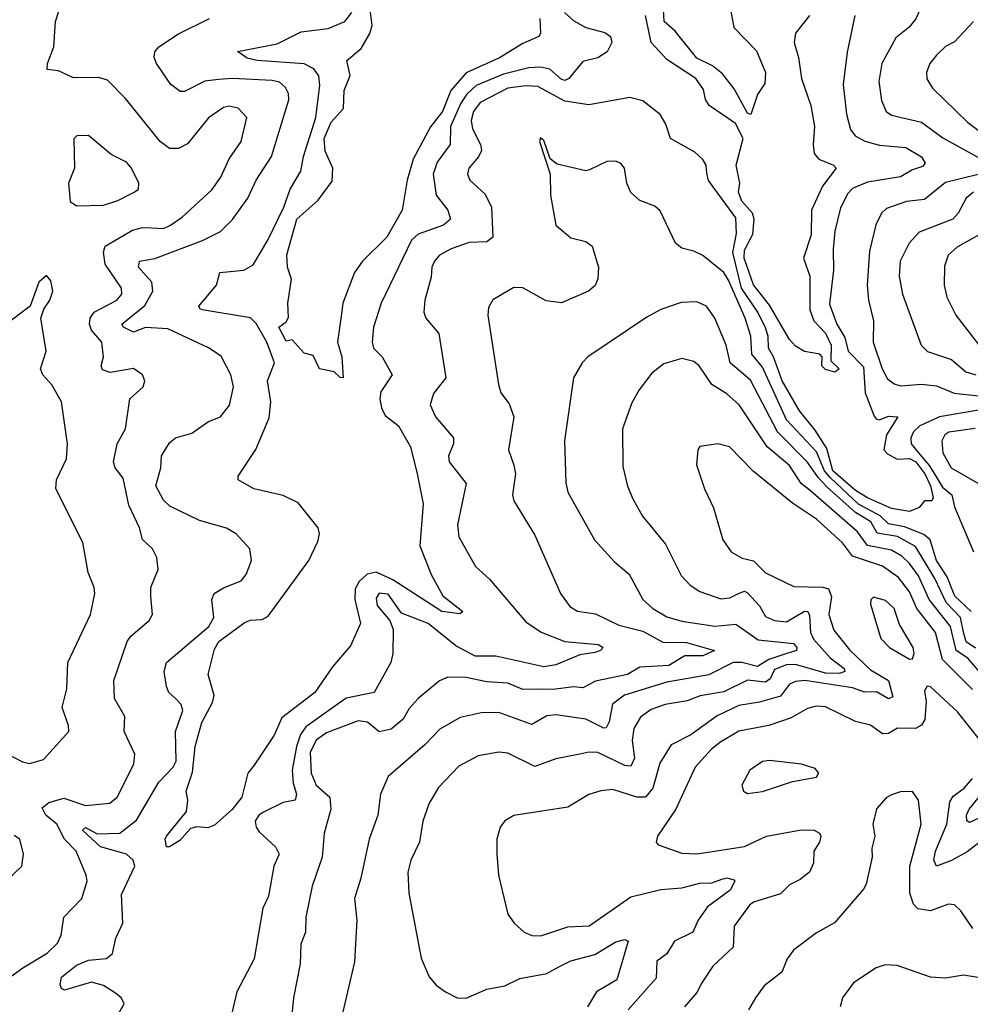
# Model space of a CAD drawing. Extents: x 1443846 to 1577407, y 839182 to 927291.
# Tile 48 of 256: x 1488675 to 1491848, y 850414 to 853701. Entities that reach past the tile are written whole.
import ezdxf

# ---------------------------------------------------------------- set-up
doc = ezdxf.new("R2010")
doc.units = 0

msp = doc.modelspace()

# ---------------------------------------------------------------- linework, layer by layer
at = {"layer": '0CON20XD'}
for points in [[(1491865, 853912.5), (1491843.7, 853876.3), (1491826.1, 853863.9), (1491765, 853843.5), (1491726.1, 853813.9), (1491697.5, 853775), (1491665.9, 853704.1), (1491644.2, 853675.8), (1491599.4, 853640.6), (1491553.3, 853555), (1491542.9, 853495), (1491551.7, 853431.7), (1491567.3, 853395), (1491585, 853382.2), (1491685, 853359.1), (1491756.7, 853306.7), (1491903.5, 853225)], [(1488621.4, 850488.6), (1488686.2, 850535), (1488766.5, 850585), (1488801.9, 850618.1), (1488813.5, 850645), (1488822.5, 850705), (1488882.6, 850767.4), (1488900, 850825), (1488897.5, 850845), (1488863.9, 850925), (1488825.2, 850965.2), (1488799.6, 851015), (1488762.9, 851045), (1488750.7, 851069.3), (1488772.4, 851087.6), (1488822.1, 851102.1), (1488895, 851077.1), (1488976.7, 851085), (1489000.3, 851105), (1489056.8, 851215), (1489059.3, 851249.3), (1489024.5, 851325), (1489026.5, 851375), (1488991.6, 851435), (1488989.1, 851495), (1489033.8, 851625), (1489046.8, 851643.2), (1489107.5, 851695), (1489119.1, 851715), (1489112.9, 851775), (1489113.2, 851805), (1489137.3, 851865), (1489133.1, 851905), (1489118.6, 851935), (1489085.6, 851965.6), (1489075.5, 852005), (1489039.8, 852079.8), (1489020.3, 852170.3), (1488994.5, 852205), (1488988.5, 852225), (1489001.1, 852285), (1489028.5, 852335), (1489043.3, 852435), (1489087.5, 852475), (1489092.5, 852495), (1489085, 852515.8), (1489055, 852536.5), (1488977.1, 852522.9), (1488951.8, 852531.8), (1488946.9, 852545), (1488955.3, 852575), (1488950, 852625), (1488914.8, 852664.8), (1488908.2, 852685), (1488910.9, 852705), (1488924, 852725), (1489000, 852765), (1489016.7, 852785), (1489014.6, 852805), (1488960.2, 852885), (1488955.2, 852925), (1488960.6, 852945), (1489051.9, 852998.1), (1489085, 853007.7), (1489115, 853006.2), (1489155, 853004.3), (1489178.8, 853015), (1489217.6, 853042.4), (1489316.9, 853133.1), (1489346.7, 853175), (1489375, 853237.1), (1489415, 853294), (1489433.1, 853375), (1489405, 853405.6), (1489375, 853412.5), (1489355, 853407.7), (1489305, 853373.8), (1489235, 853286.4), (1489205, 853271.6), (1489175, 853271.6), (1489144.4, 853294.4), (1489028.6, 853438.6), (1488968.9, 853498.9), (1488938.3, 853508.3), (1488855, 853507.5), (1488805, 853530.8), (1488766.7, 853535), (1488767.9, 853555), (1488789.3, 853610.7), (1488794.8, 853695.2), (1488826.5, 853793.5)], [(1491042.3, 853765), (1491058.8, 853675), (1491135, 853597.1), (1491164.2, 853525), (1491162.3, 853487.7), (1491138.3, 853451.7), (1491115.8, 853384.2), (1491105, 853388.8), (1491060.5, 853470.5), (1491020.7, 853520.7), (1490987.7, 853547.7), (1490935, 853572.9), (1490862.6, 853662.6), (1490826.4, 853695), (1490824.3, 853735)], [(1490493.8, 853725), (1490525, 853696.9), (1490565.2, 853675.2), (1490628.3, 853658.3), (1490647.5, 853645), (1490652.1, 853625), (1490636.1, 853593.9), (1490605, 853574.2), (1490555, 853561.3), (1490507.6, 853505), (1490495, 853498.5), (1490482.6, 853502.6), (1490445, 853535.5), (1490415, 853543), (1490375, 853540.5), (1490289.6, 853519.6), (1490198.9, 853481.1), (1490167.3, 853452.7), (1490147.3, 853422.7), (1490112.7, 853345), (1490112.4, 853285), (1490068.4, 853225), (1490054.8, 853185), (1490064.8, 853115), (1490104.1, 853065), (1490112.9, 853035), (1490090, 853015), (1490004.9, 852985.1), (1489982.6, 852965), (1489881.8, 852755), (1489856.7, 852675), (1489852.1, 852625), (1489856.7, 852605), (1489885.5, 852575), (1489918.9, 852515), (1489880.8, 852459.2), (1489877.4, 852435), (1489883.3, 852405), (1489895, 852379.7), (1489940, 852345), (1489979.5, 852275), (1490002.2, 852185), (1490022.5, 852085), (1490011.1, 851945), (1490049.2, 851849.2), (1490087.8, 851777.8), (1490154, 851725), (1490145, 851717.5), (1490083.8, 851725), (1489921.2, 851831.2), (1489865, 851856.1), (1489835, 851849.6), (1489808.8, 851825), (1489795, 851801.4), (1489793.8, 851765), (1489812.9, 851685), (1489779.2, 851610.8), (1489719.4, 851540.6), (1489660.4, 851455), (1489549.8, 851370.2), (1489525, 851312.5), (1489457.9, 851212.1), (1489437.1, 851185), (1489416.7, 851105), (1489385, 851064.2), (1489325, 851012), (1489303.3, 851003.3), (1489266.1, 851006.1), (1489245, 851000.8), (1489209.5, 850960.5), (1489175, 850940), (1489165, 850940), (1489160.5, 850965), (1489165.6, 850975), (1489232, 851058), (1489236, 851095), (1489231.2, 851125), (1489251.7, 851188.3), (1489260.5, 851275), (1489283.1, 851355), (1489318.6, 851421.4), (1489324.7, 851445), (1489304.5, 851515), (1489325, 851599.4), (1489340.5, 851625), (1489425, 851687.3), (1489445, 851696.5), (1489485, 851698.1), (1489505, 851709.5), (1489639.8, 851895), (1489670.6, 851959.4), (1489676.3, 851985), (1489671.3, 852005), (1489605, 852088.2), (1489555, 852112.7), (1489456.7, 852135), (1489404.2, 852165), (1489405, 852176.7), (1489463.9, 852266.1), (1489507.9, 852372.1), (1489513.5, 852425), (1489501.9, 852495), (1489525.5, 852555.5), (1489500.6, 852625), (1489465, 852687.3), (1489446, 852706), (1489291.2, 852731.2), (1489278, 852735), (1489272.9, 852745), (1489332, 852815), (1489342.9, 852857.1), (1489423.8, 852865), (1489455, 852882.2), (1489503.8, 852965), (1489556.7, 853075), (1489578.5, 853135), (1489613.6, 853195), (1489622.1, 853245), (1489663.6, 853375), (1489677, 853483), (1489673.5, 853513.5), (1489656.7, 853536.7), (1489625, 853553.4), (1489468, 853565), (1489435, 853572.7), (1489402.5, 853595), (1489535, 853621.1), (1489615, 853660.8), (1489705, 853671.8), (1489760, 853695), (1489784.2, 853725)], [(1491463.1, 853715), (1491437.1, 853592.9), (1491424, 853485), (1491435.3, 853385.3), (1491448.2, 853335), (1491463.7, 853313.7), (1491495.6, 853295.6), (1491545, 853282.1), (1491632.9, 853275), (1491685, 853243.3), (1491697.5, 853222.5), (1491688.9, 853211.1), (1491655, 853199.7), (1491615, 853176.6), (1491505, 853158.8), (1491455, 853137.4), (1491439, 853121), (1491415, 853072.5), (1491396.5, 852995), (1491390, 852935), (1491391.2, 852865), (1491378.4, 852751.6), (1491402.9, 852685), (1491429.6, 852639.6), (1491440.5, 852595), (1491491.9, 852541.9), (1491497.1, 852455), (1491527.6, 852377.6), (1491535, 852367.2), (1491545, 852365.3), (1491575, 852377.3), (1491605.8, 852375), (1491568.9, 852315), (1491559.2, 852265), (1491571.2, 852251.2), (1491603.5, 852233.5), (1491645, 852236.3), (1491666, 852225), (1491696.3, 852185), (1491715, 852144.5), (1491724.5, 852105.5), (1491720, 852095), (1491695.7, 852094.3), (1491677.7, 852072.3), (1491645, 852059.3), (1491585, 852068.6), (1491505, 852105.2), (1491465, 852129.7), (1491389.8, 852195), (1491369, 852269), (1491330.2, 852330.2), (1491277.9, 852395), (1491220.4, 852495), (1491191.6, 852575), (1491174.6, 852605), (1491173, 852645), (1491165, 852672.1), (1491138.9, 852725), (1491084.3, 852805), (1491056, 852924), (1491067.7, 852987.7), (1491065, 853040), (1490974.7, 853164.7), (1490968.3, 853188.3), (1490966.5, 853215), (1490955, 853234.2), (1490928.9, 853258.9), (1490847.3, 853305), (1490832, 853352), (1490812.5, 853385), (1490755, 853430), (1490711.7, 853441.7), (1490575, 853416.9), (1490495, 853429.5), (1490405, 853477.7), (1490365, 853480.7), (1490305, 853473), (1490212.3, 853425), (1490190.2, 853395), (1490181.8, 853365), (1490186.4, 853336.4), (1490213.4, 853285), (1490216.2, 853265), (1490206.8, 853243.2), (1490173.9, 853205), (1490170, 853185), (1490178.1, 853165), (1490228.5, 853118.5), (1490249.6, 853075), (1490254.5, 852975), (1490235, 852959.2), (1490175, 852957.8), (1490115, 852936.6), (1490076.7, 852915), (1490060, 852895), (1490050.7, 852875), (1490048.5, 852841.5), (1490027.3, 852765), (1490024.5, 852724.5), (1490031.4, 852705), (1490073.8, 852653.8), (1490097.2, 852505), (1490056.4, 852453.6), (1490045.4, 852415), (1490063.6, 852375), (1490123.3, 852305), (1490123.3, 852285), (1490106.5, 852245), (1490108.2, 852225), (1490165, 852152.5), (1490137.1, 852015), (1490141.5, 851975), (1490196.7, 851875), (1490243.1, 851833.1), (1490365, 851691.1), (1490415.9, 851655.9), (1490495, 851624.8), (1490606.2, 851615), (1490622.5, 851605), (1490614, 851595), (1490595, 851588.9), (1490545, 851580), (1490465, 851546.8), (1490425, 851540.9), (1490265, 851576.2), (1490195, 851576.4), (1490130.9, 851610.9), (1490038.9, 851685), (1489950.1, 851720.1), (1489905, 851782.6), (1489875, 851786.3), (1489865, 851770), (1489868.1, 851745), (1489911.1, 851695), (1489922.1, 851665), (1489920.9, 851585), (1489914.5, 851555), (1489858.6, 851455), (1489765, 851436.2), (1489629.8, 851340.2), (1489612.8, 851315), (1489598.7, 851275), (1489584.4, 851195), (1489587.6, 851152.4), (1489599.5, 851115), (1489595, 851095.6), (1489555, 851087.8), (1489489.4, 851055), (1489473.8, 851045), (1489461.3, 851025), (1489464.6, 851005), (1489475, 850989.4), (1489529.1, 850939.1), (1489541.1, 850915), (1489523.9, 850875), (1489506.1, 850775), (1489487.1, 850735), (1489457.7, 850565), (1489399.6, 850455), (1489378.4, 850365)], [(1490411.3, 853705), (1490413.1, 853655), (1490407.5, 853645), (1490355, 853621.6), (1490276.3, 853573.7), (1490166, 853524), (1490114.5, 853465), (1490086.7, 853395), (1490046, 853344), (1489989, 853235), (1489968.1, 853165), (1489951.5, 853065), (1489901.2, 852975), (1489820, 852895), (1489792.6, 852857.4), (1489753.8, 852755), (1489748.2, 852711.8), (1489735.8, 852625), (1489750.6, 852575), (1489755, 852505.6), (1489745, 852506.2), (1489725, 852525.5), (1489675.8, 852535.8), (1489655, 852580), (1489625, 852587.5), (1489585, 852632.5), (1489565, 852627.5), (1489540, 852675), (1489565, 852692.5), (1489573, 852707), (1489570, 852755), (1489582.7, 852835), (1489569.2, 852875), (1489566.4, 852916.4), (1489600.6, 853035), (1489671.9, 853098.1), (1489718.1, 853161.9), (1489721, 853205), (1489695, 853262.5), (1489692, 853305), (1489715, 853358.8), (1489755.6, 853405), (1489757.9, 853465), (1489777.9, 853515), (1489767.5, 853565), (1489815, 853605.6), (1489843.9, 853655), (1489851.3, 853681.3), (1489845.6, 853735)], [(1491311.2, 853715), (1491265, 853656), (1491260, 853625), (1491274.7, 853575), (1491284.2, 853505), (1491315.3, 853415), (1491328.1, 853345), (1491323.2, 853285), (1491327.5, 853255), (1491343.1, 853235), (1491391.4, 853215), (1491400, 853205), (1491355.2, 853145), (1491318.4, 853065), (1491317.4, 852982.6), (1491291.6, 852905), (1491312.8, 852845), (1491313, 852733), (1491325.8, 852695.8), (1491364.4, 852655), (1491384.2, 852615), (1491382.2, 852562.2), (1491410, 852535), (1491396.1, 852523.9), (1491365, 852533.3), (1491352.5, 852545), (1491354, 852575), (1491346.2, 852585), (1491295, 852593.3), (1491265, 852611.2), (1491245, 852632.9), (1491178.1, 852748.1), (1491125, 852815.4), (1491093, 852905), (1491095, 852931.8), (1491122.3, 852985), (1491126.4, 853035), (1491121.2, 853055), (1491085.9, 853095), (1491074, 853125), (1491079.1, 853155), (1491066.3, 853215), (1491090, 853305), (1491064.5, 853355), (1490976, 853415), (1490964.3, 853434.3), (1490958, 853468), (1490932.2, 853505), (1490835, 853568.2), (1490783.1, 853625), (1490763.5, 853715)], [(1489005.7, 850384.3), (1489024, 850415), (1489015, 850433.8), (1488998.3, 850448.3), (1488955, 850476.9), (1488915, 850487.5), (1488825, 850461.2), (1488815, 850466.9), (1488809.9, 850479.9), (1488815, 850504.4), (1488865, 850544.6), (1488905, 850561.4), (1488965, 850567), (1488985, 850582.9), (1488995.8, 850634.2), (1489020, 850685), (1489015, 850780), (1489059.5, 850875), (1489053.5, 850895), (1489032.2, 850915), (1488945, 850939.5), (1488884.8, 850995.2), (1488895, 851003.6), (1488933.4, 850983.4), (1489010, 850985), (1489065, 851028.9), (1489139.7, 851155), (1489187.9, 851205), (1489197.5, 851225), (1489195.2, 851325), (1489220, 851395), (1489213.9, 851415), (1489195.2, 851435.2), (1489172.7, 851455), (1489165.5, 851475), (1489157.8, 851525), (1489165.5, 851555), (1489306.7, 851675), (1489323.8, 851705), (1489316.5, 851765), (1489324.4, 851785), (1489355, 851804.3), (1489415, 851827.5), (1489430.9, 851849.1), (1489449.4, 851895), (1489443.1, 851935), (1489398.1, 851985), (1489365, 852003.2), (1489275, 852029.6), (1489176.8, 852076.8), (1489155, 852096.9), (1489129.2, 852145), (1489146.4, 852205), (1489148.5, 852245), (1489175, 852288.6), (1489195.4, 852304.6), (1489249.5, 852320.5), (1489305, 852359.5), (1489345.8, 852375), (1489375.3, 852414.7), (1489388.7, 852475), (1489379.6, 852515), (1489347.4, 852577.4), (1489305, 852605.4), (1489169.3, 852669.3), (1489095, 852673.1), (1489055, 852657.6), (1489022.1, 852675), (1489016.4, 852685), (1489093.2, 852746.8), (1489119.7, 852795), (1489116.5, 852825), (1489072, 852875), (1489074.8, 852895.2), (1489126.6, 852903.4), (1489285.6, 852964.4), (1489346, 852994), (1489385.6, 853034.4), (1489436.7, 853105), (1489464.2, 853165), (1489515.5, 853244.5), (1489574, 853434), (1489572.2, 853455), (1489562, 853475), (1489542.1, 853492.1), (1489518.3, 853498.3), (1489385.2, 853504.8), (1489338.8, 853501.2), (1489293.7, 853496.3), (1489225, 853461.1), (1489211.3, 853461.3), (1489180, 853485), (1489131.5, 853555), (1489123.8, 853575), (1489125.9, 853594.1), (1489139.4, 853610.6), (1489205.6, 853654.4), (1489308.9, 853705)], [(1491858.6, 853695), (1491795, 853627.1), (1491765, 853611.5), (1491735, 853582.5), (1491713.1, 853555), (1491702.1, 853525), (1491703.5, 853503.5), (1491722.4, 853472.4), (1491839.2, 853359.2), (1491878.8, 853328.8)], [(1488865, 853080), (1488955, 853082.5), (1489002.8, 853097.2), (1489057.5, 853125), (1489071.4, 853135), (1489073.3, 853155), (1489048.5, 853205), (1489031.4, 853225), (1488980.8, 853250.8), (1488905, 853314.2), (1488866.1, 853313.9), (1488856.4, 853303.6), (1488858.6, 853205), (1488838.6, 853155), (1488844.2, 853094.2), (1488865, 853080)], [(1491850.9, 851725), (1491796.9, 851776.9), (1491771.1, 851841.1), (1491734.9, 851895), (1491714.5, 851965), (1491692.8, 851982.8), (1491628.4, 852008.4), (1491575, 852018.5), (1491547.8, 852045), (1491475, 852083.6), (1491381.2, 852171.2), (1491361.8, 852195), (1491335, 852258.2), (1491235.1, 852365), (1491155, 852541.2), (1491118.8, 852585), (1491115.9, 852645), (1491096.5, 852705), (1491041.6, 852831.6), (1491025, 852856.9), (1490955, 852913.5), (1490925, 852928.9), (1490885, 852938.1), (1490864.6, 852954.6), (1490812.8, 853062.8), (1490795, 853078.1), (1490745, 853097.8), (1490714.7, 853124.7), (1490701.5, 853155), (1490693.5, 853205), (1490681.4, 853221.4), (1490665, 853228.5), (1490635, 853227.5), (1490579.2, 853200.8), (1490565, 853197.1), (1490468.8, 853218.8), (1490446.2, 853236.2), (1490425, 853297.5), (1490413.3, 853306.7), (1490410, 853295), (1490445.9, 853185.9), (1490447.3, 853115), (1490464.7, 853014.7), (1490515, 852972.7), (1490565, 852960.5), (1490585.7, 852945), (1490606.9, 852875), (1490604.5, 852835.5), (1490596.3, 852813.7), (1490573.8, 852795), (1490483.6, 852756.4), (1490432.1, 852762.1), (1490355, 852805.5), (1490325, 852806.5), (1490255, 852765.6), (1490239.8, 852740.2), (1490237.8, 852715), (1490273.6, 852483.6), (1490281.4, 852455), (1490309.1, 852419.1), (1490324.4, 852375), (1490306.4, 852265), (1490325, 852213.8), (1490330.4, 852185), (1490320.5, 852115), (1490324.4, 852095), (1490395, 851980), (1490480.5, 851785), (1490511.7, 851741.7), (1490536.7, 851726.7), (1490597.6, 851717.6), (1490675, 851679.8), (1490755, 851660), (1490822.3, 851622.3), (1490901.2, 851621.2), (1490993.8, 851595), (1490955, 851577.7), (1490895, 851577.3), (1490842.2, 851545), (1490745, 851539.7), (1490704.3, 851515), (1490597.3, 851492.7), (1490555, 851470), (1490525, 851473.7), (1490455, 851464.8), (1490406.1, 851466.1), (1490355, 851464.7), (1490305, 851485.8), (1490235, 851490.2), (1490165.2, 851505.2), (1490104.1, 851505.9), (1490076.8, 851493.2), (1490005.2, 851434.8), (1489975, 851401.5), (1489954.8, 851365.2), (1489915, 851332.5), (1489875, 851323.9), (1489835.8, 851355.8), (1489805, 851360.2), (1489699.8, 851320.2), (1489665, 851296), (1489644.9, 851255), (1489648.1, 851185), (1489665.2, 851145), (1489710, 851105), (1489713.4, 851065), (1489691.3, 850985), (1489684.6, 850905), (1489651.9, 850808.1), (1489630, 850705), (1489629.2, 850655), (1489613.3, 850615), (1489611.2, 850548.8), (1489588.9, 850435), (1489580, 850345)], [(1491874.5, 853184.5), (1491765, 853157.8), (1491695, 853100.5), (1491635, 853093.9), (1491568.8, 853071.2), (1491551.8, 853055), (1491533.2, 853016.8), (1491512, 852928), (1491503.7, 852815), (1491508.2, 852765), (1491524.6, 852695.4), (1491523.9, 852625), (1491553.8, 852535), (1491571.9, 852501.9), (1491594.2, 852485), (1491615, 852478.2), (1491685, 852483.8), (1491735, 852478.9), (1491793.8, 852453.8), (1491875, 852445.8)], [(1491858.5, 853125), (1491834, 853105), (1491807.3, 853055), (1491789.6, 853035), (1491677.9, 852992.1), (1491644.6, 852955), (1491614.1, 852895), (1491611.2, 852845), (1491622, 852785), (1491684.6, 852615), (1491705, 852593.9), (1491785, 852566.9), (1491832.7, 852525), (1491866.2, 852515)], [(1491890.2, 852989.8), (1491845, 852964.7), (1491805, 852943.2), (1491774.5, 852915), (1491761.9, 852878.1), (1491761.1, 852815), (1491769.6, 852775), (1491799.5, 852715), (1491875, 852617.1)], [(1488625, 851254.5), (1488685, 851223.5), (1488707.9, 851217.9), (1488755, 851231.4), (1488839.2, 851325), (1488838.6, 851345), (1488816.9, 851405), (1488832.6, 851467.4), (1488836.4, 851555), (1488911.9, 851715), (1488925.6, 851785), (1488924.4, 851805), (1488903.5, 851855), (1488886, 851956), (1488795.4, 852135), (1488798.5, 852165), (1488831.2, 852235), (1488834.7, 852285), (1488814.6, 852425), (1488782.4, 852482.4), (1488752.2, 852515), (1488744.5, 852535), (1488763.6, 852595), (1488745.6, 852705), (1488755.4, 852734.6), (1488775.6, 852765), (1488785.8, 852795), (1488779.5, 852829.5), (1488765, 852847.5), (1488738.8, 852825), (1488710, 852745), (1488633.7, 852686.3)], [(1491865, 851602.8), (1491833.9, 851623.9), (1491825.7, 851655.7), (1491815.2, 851705.2), (1491767.5, 851755), (1491729.9, 851835), (1491665, 851942.6), (1491605, 851975.6), (1491537.1, 851987.1), (1491516.1, 852025), (1491465.3, 852055.3), (1491370.6, 852140.6), (1491341.1, 852171.1), (1491303.2, 852225), (1491204.9, 852324.9), (1491115, 852497.5), (1491046.8, 852555), (1491033.7, 852615), (1490995, 852704.3), (1490967.8, 852745), (1490935, 852758.8), (1490883.2, 852756.8), (1490815, 852733.3), (1490768.3, 852708.3), (1490572, 852575), (1490552.5, 852555), (1490524.2, 852505), (1490493.8, 852295), (1490497.7, 852155), (1490505, 852124), (1490593.5, 851965), (1490660.8, 851890.8), (1490709.4, 851849.4), (1490754.6, 851765), (1490788.8, 851735), (1490835, 851707.7), (1490885, 851693.1), (1490995.9, 851675.9), (1491065, 851683.3), (1491140.5, 851630.5), (1491257.9, 851617.9), (1491269.4, 851605), (1491267.5, 851595), (1491236.2, 851585), (1491175.5, 851564.5), (1491138.4, 851541.6), (1491085, 851555.5), (1491056.7, 851555), (1490975.8, 851514.2), (1490835, 851489.2), (1490694.4, 851445.6), (1490653.8, 851416.2), (1490642.6, 851357.4), (1490633.1, 851336.9), (1490625, 851335.4), (1490565, 851365.2), (1490465, 851379.7), (1490435, 851377.2), (1490385, 851348.2), (1490275, 851388.4), (1490215, 851386.5), (1490145, 851371.3), (1490077.9, 851332.1), (1490029, 851281), (1489905.3, 851174.7), (1489879.1, 851115), (1489870.9, 851045), (1489842.1, 850965), (1489813.8, 850835), (1489792.7, 850767.3), (1489800.5, 850695), (1489792.5, 850555), (1489746.4, 850355)], [(1491978.3, 851408.3), (1491839.6, 851569.6), (1491801.1, 851595), (1491782.2, 851675), (1491710.7, 851765), (1491675, 851844.2), (1491645.4, 851885.4), (1491619.6, 851909.6), (1491585, 851930), (1491505, 851946.1), (1491471.7, 851991.7), (1491315, 852127.8), (1491283.1, 852153.1), (1491245, 852212.7), (1491170, 852275), (1491077.2, 852415), (1491035, 852451.6), (1490985, 852483.1), (1490942.9, 852545), (1490925, 852560.4), (1490885, 852569.6), (1490825, 852552.7), (1490785, 852521.4), (1490743.3, 852465), (1490718.1, 852421.9), (1490687.8, 852335), (1490688.9, 852208.9), (1490703.8, 852143.8), (1490721.2, 852101.2), (1490753.6, 852043.6), (1490830.3, 851950.3), (1490882.7, 851845), (1490913.1, 851813.1), (1490945, 851791.8), (1491015, 851767.2), (1491045, 851770.5), (1491074.5, 851785.5), (1491095, 851792.8), (1491105, 851787.3), (1491145, 851744.6), (1491165, 851708.8), (1491195, 851694.8), (1491235, 851690.2), (1491295, 851725.8), (1491305.6, 851725.6), (1491311.9, 851711.9), (1491314.9, 851655), (1491325, 851632.4), (1491380, 851570), (1491426.9, 851535), (1491429.3, 851525), (1491411.5, 851518.5), (1491365, 851519.2), (1491265, 851548.4), (1491235, 851547.5), (1491195, 851531.2), (1491179.9, 851500.1), (1491165, 851489.5), (1491104.5, 851495.5), (1491025, 851456.9), (1490946.1, 851443.9), (1490902.6, 851427.4), (1490830, 851415), (1490782.5, 851397.5), (1490747.1, 851372.9), (1490725.2, 851334.8), (1490720, 851295), (1490727, 851235), (1490715, 851208.5), (1490695, 851211.3), (1490605, 851254.7), (1490575, 851255.9), (1490545, 851248.7), (1490465, 851233.8), (1490395, 851208.2), (1490305, 851252), (1490275, 851256.1), (1490205, 851243.2), (1490141, 851209), (1490072.7, 851137.3), (1490041.5, 851085), (1490020.9, 851025), (1490009.5, 850955), (1489980.9, 850895), (1489970.9, 850855), (1489973.6, 850785), (1490015, 850567.5), (1490042.5, 850505), (1490065, 850478), (1490096.2, 850455), (1490135, 850435.8), (1490165, 850434.4), (1490235, 850463.8), (1490295, 850475.9), (1490345, 850500), (1490435, 850517.1), (1490475, 850538.3), (1490515, 850558.4), (1490595, 850580), (1490665, 850622.1), (1490695, 850630), (1490705.8, 850625), (1490667.9, 850495), (1490600.2, 850455), (1490570.6, 850405)], [(1491875, 852397.6), (1491745, 852375.1), (1491680, 852345), (1491658.4, 852325), (1491649.5, 852305), (1491650.5, 852285), (1491674.9, 852255), (1491711.5, 852211.5), (1491755, 852140.9), (1491786, 852115), (1491795.2, 852075), (1491858.4, 851925)], [(1491864.1, 852335.9), (1491776.5, 852323.5), (1491763.1, 852315), (1491752.8, 852295), (1491755.9, 852255), (1491784.7, 852205), (1491873.5, 852153.5)], [(1491854.9, 851464.9), (1491755.6, 851565), (1491732.3, 851655), (1491669.7, 851735), (1491645, 851790.8), (1491609, 851839), (1491555, 851876.7), (1491455, 851910), (1491421.1, 851955), (1491335, 852033.8), (1491255, 852086.9), (1491123.7, 852193.7), (1491044.6, 852274.6), (1491005, 852285.6), (1490945, 852276.7), (1490938.8, 852265), (1490934, 852215), (1490960.6, 852135), (1490991.3, 852071.3), (1491022.2, 851965), (1491050, 851925), (1491086.4, 851903.6), (1491125, 851894.1), (1491165, 851854.6), (1491258.9, 851808.9), (1491356.3, 851806.3), (1491375, 851800.5), (1491384.8, 851775), (1491376, 851715), (1491392.9, 851662.9), (1491445.7, 851595.7), (1491515, 851530.9), (1491574.8, 851495), (1491589.7, 851440.3), (1491575, 851434.1), (1491535, 851456.5), (1491495, 851455.5), (1491455, 851470), (1491295.6, 851494.4), (1491265, 851491.9), (1491245, 851482.5), (1491215, 851442.9), (1491145, 851422.7), (1491075, 851411), (1491003.2, 851376.8), (1490915, 851313.6), (1490849.6, 851280.4), (1490811.5, 851218.5), (1490789, 851135), (1490764.5, 851105.5), (1490735, 851104.8), (1490655, 851131.1), (1490615, 851126.8), (1490575.3, 851114.7), (1490505, 851071.8), (1490325, 851044), (1490294.1, 851025.9), (1490278.8, 851005), (1490268, 850965), (1490267.5, 850915), (1490272.9, 850845), (1490304.5, 850714.5), (1490326, 850685), (1490358.8, 850655), (1490385, 850643.1), (1490415, 850642.5), (1490505, 850672.3), (1490575.6, 850675.6), (1490715, 850772.5), (1490815, 850796.5), (1490885, 850802.5), (1490945, 850818.3), (1490985, 850818.9), (1491018.8, 850831.2), (1491036.1, 850836.1), (1491059.4, 850829.4), (1491062, 850825), (1491046.2, 850795), (1490970.8, 850739.2), (1490939.4, 850695), (1490922, 850655), (1490861.2, 850625), (1490835, 850582.1), (1490801.8, 850558.2), (1490799.1, 850500.9), (1490706.4, 850395)], [(1491645, 851566.2), (1491655, 851566.7), (1491660.8, 851585), (1491657.5, 851605), (1491612.3, 851682.3), (1491593.8, 851735), (1491565, 851762.5), (1491525, 851773.3), (1491516.1, 851763.9), (1491515, 851750), (1491550, 851635), (1491578, 851605), (1491645, 851566.2)], [(1491882.7, 851292.7), (1491805, 851390), (1491715, 851473.8), (1491703.9, 851476.1), (1491695, 851460), (1491700.5, 851425), (1491696, 851365), (1491684.8, 851345.2), (1491665, 851334.2), (1491605, 851336.1), (1491575, 851317.8), (1491555, 851316.7), (1491515, 851345.4), (1491465, 851358.5), (1491365, 851406.4), (1491335, 851409.7), (1491305, 851400.9), (1491249.8, 851370.2), (1491175.5, 851344.5), (1491075, 851325.2), (1491011.9, 851288.1), (1490982.8, 851265), (1490929.7, 851205), (1490865.3, 851064.7), (1490804, 850975), (1490800, 850955), (1490806.1, 850946.1), (1490885, 850918.1), (1490936.2, 850916.2), (1491095, 850940.2), (1491167.5, 850975), (1491285, 850996.4), (1491326.7, 850995), (1491345, 850985.6), (1491349.4, 850975), (1491344.4, 850955), (1491325.6, 850925), (1491325.3, 850884.7), (1491311.5, 850855), (1491279.9, 850830.1), (1491245, 850812.7), (1491215, 850783.1), (1491125, 850754.6), (1491110.9, 850745), (1491060.5, 850675), (1491057.1, 850605), (1490989.3, 850540.7), (1490951.8, 850485), (1490935, 850453.1), (1490893.8, 850405)], [(1491105, 851117.5), (1491155, 851124.4), (1491255, 851158), (1491335, 851172.5), (1491342.5, 851185), (1491330.7, 851200.7), (1491285, 851216), (1491177.5, 851227.5), (1491155, 851224.4), (1491111.9, 851195), (1491085.8, 851145), (1491091.2, 851125), (1491105, 851117.5)], [(1491915, 850982.8), (1491837.4, 850922.6), (1491785, 850893.4), (1491735, 850874.5), (1491726.5, 850895), (1491732.1, 850925), (1491769.5, 851015), (1491779.9, 851090.1), (1491791, 851109), (1491827.9, 851135), (1491855, 851167.3)], [(1491856.7, 850666.7), (1491816, 850726), (1491795, 850745.8), (1491775, 850748.1), (1491715, 850726.2), (1491672.9, 850732.9), (1491658.4, 850748.4), (1491646.6, 850785), (1491646.2, 850875), (1491683.8, 851015), (1491675.4, 851095.4), (1491655, 851124), (1491615, 851122.9), (1491585, 851112.9), (1491567.3, 851102.7), (1491535, 851066.7), (1491523.1, 851015), (1491529.4, 850975), (1491520, 850935), (1491520.6, 850905), (1491500.8, 850815), (1491492.1, 850797.9), (1491395, 850685.7), (1491335, 850652.7), (1491257.8, 850595), (1491236.7, 850565), (1491218.7, 850521.3), (1491160, 850475), (1491131.1, 850435), (1491107.5, 850395)], [(1491937, 851063), (1491845, 851021.2), (1491836.2, 851026.2), (1491835.3, 851045), (1491844, 851065), (1491898.4, 851131.6)], [(1488627.5, 850822.5), (1488682.9, 850875), (1488688.1, 850915), (1488675.5, 850965), (1488657.2, 850977.2)], [(1491907.2, 850497.2), (1491825, 850510.8), (1491765, 850500.9), (1491715, 850504.6), (1491603.6, 850543.6), (1491564.4, 850545.6), (1491533.8, 850535), (1491458.8, 850485), (1491421.2, 850435), (1491413.8, 850405)]]:
    msp.add_lwpolyline(points, dxfattribs=at)

doc.saveas('drawing.dxf')
